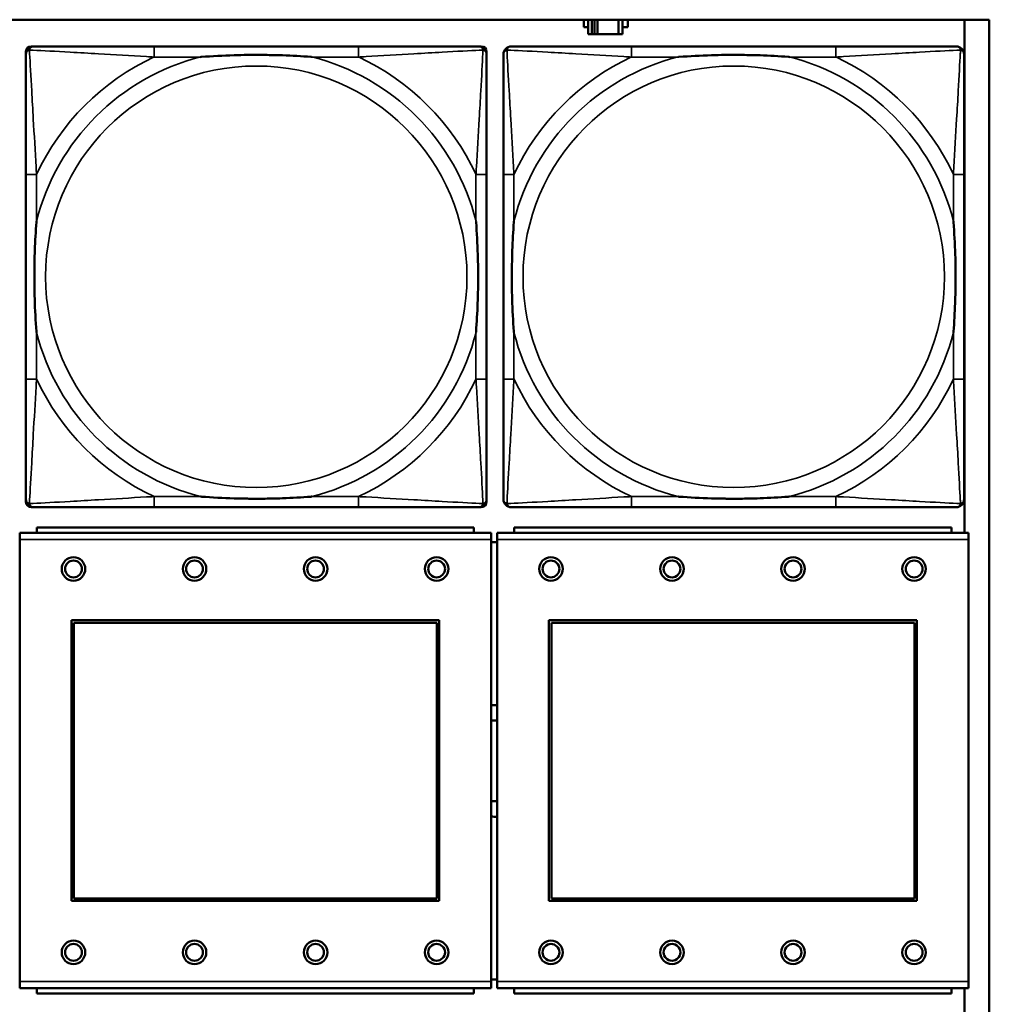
# Model space of a CAD drawing. Header units: inches. Extents: x 1.4 to 53.9, y 1.3 to 58.
# Tile 134 of 227: x 35.1 to 36.5, y 40.2 to 41.6. Entities that reach past the tile are written whole.
import ezdxf

# ---------------------------------------------------------------- set-up
doc = ezdxf.new("R2010")
doc.units = ezdxf.units.IN
doc.header["$MEASUREMENT"] = 0
doc.layers.add('Visible (ANSI)', color=7, linetype='Continuous', lineweight=50)
doc.layers.add('Visible Narrow (ANSI)', color=7, linetype='Continuous', lineweight=35)

msp = doc.modelspace()

# ---------------------------------------------------------------- linework, layer by layer
at = {"layer": 'Visible (ANSI)'}
for p, q in [((19.4287, 41.6361), (36.5227, 41.6361)), ((35.9196, 41.6249), (35.9196, 41.6361)), ((35.9261, 41.6361), (35.9261, 41.6144)), ((35.9319, 41.6144), (35.9319, 41.6361)), ((35.9359, 41.6144), (35.9359, 41.6361)), ((35.94, 41.6361), (35.94, 41.6144)), ((35.9713, 41.6361), (35.9713, 41.6144)), ((35.9771, 41.6144), (35.9771, 41.6361)), ((35.9852, 41.6361), (35.9852, 41.6249)), ((36.4856, 41.6361), (36.4856, 40.8732)), ((36.5227, 41.6361), (36.5227, 39.4314)), ((35.9261, 41.6249), (35.9196, 41.6249)), ((35.9852, 41.6249), (35.9771, 41.6249)), ((35.9261, 41.6144), (35.9319, 41.6144)), ((35.9359, 41.6144), (35.9319, 41.6144)), ((35.94, 41.6144), (35.9359, 41.6144)), ((35.9713, 41.6144), (35.94, 41.6144)), ((35.9713, 41.6144), (35.9771, 41.6144)), ((35.0901, 40.9192), (35.0901, 41.5885)), ((35.098, 41.5964), (35.102, 41.5964)), ((35.5846, 41.5964), (35.2807, 41.5964)), ((35.7634, 41.5964), (35.7673, 41.5964)), ((35.7752, 41.5885), (35.7752, 41.5846)), ((36.2946, 41.5964), (35.9907, 41.5964)), ((35.0901, 41.4058), (35.0901, 41.1019)), ((35.7752, 41.1019), (35.7752, 41.4058)), ((35.8001, 41.4058), (35.8001, 41.1019)), ((36.4852, 41.1019), (36.4852, 41.4058)), ((35.7752, 40.9231), (35.7752, 40.9192)), ((35.7673, 40.9113), (35.098, 40.9113)), ((35.2807, 40.9113), (35.5846, 40.9113)), ((35.9907, 40.9113), (36.2946, 40.9113)), ((35.7819, 40.8732), (35.0809, 40.8732)), ((35.0809, 40.8632), (35.0809, 40.8732)), ((35.7564, 40.8812), (35.1064, 40.8812)), ((35.1064, 40.8732), (35.1064, 40.8812)), ((35.7564, 40.8812), (35.7564, 40.8732)), ((35.7819, 40.8732), (35.7819, 40.8632)), ((36.4919, 40.8732), (35.7909, 40.8732)), ((35.7909, 40.8632), (35.7909, 40.8732)), ((36.4664, 40.8812), (35.8164, 40.8812)), ((35.8164, 40.8732), (35.8164, 40.8812)), ((36.4664, 40.8812), (36.4664, 40.8732)), ((36.4919, 40.8732), (36.4919, 40.8632)), ((35.0809, 40.8632), (35.0809, 40.2062)), ((35.7819, 40.2062), (35.7819, 40.8632)), ((35.7909, 40.8592), (35.7819, 40.8592)), ((35.7909, 40.8632), (35.7909, 40.2062)), ((36.4919, 40.2062), (36.4919, 40.8632)), ((35.1579, 40.3262), (35.1579, 40.7432)), ((35.1579, 40.7432), (35.7049, 40.7432)), ((35.1615, 40.7396), (35.7013, 40.7396)), ((35.1615, 40.3298), (35.1615, 40.7396)), ((35.7013, 40.7396), (35.7013, 40.3298)), ((35.7049, 40.7432), (35.7049, 40.3262)), ((35.8679, 40.3262), (35.8679, 40.7432)), ((35.8679, 40.7432), (36.4149, 40.7432)), ((35.8715, 40.7396), (36.4113, 40.7396)), ((35.8715, 40.3298), (35.8715, 40.7396)), ((36.4113, 40.7396), (36.4113, 40.3298)), ((36.4149, 40.7432), (36.4149, 40.3262)), ((35.7013, 40.3298), (35.1615, 40.3298)), ((36.4113, 40.3298), (35.8715, 40.3298)), ((35.7049, 40.3262), (35.1579, 40.3262)), ((36.4149, 40.3262), (35.8679, 40.3262)), ((35.0809, 40.1962), (35.0809, 40.2062)), ((35.7819, 40.2092), (35.7909, 40.2092)), ((35.7819, 40.2062), (35.7819, 40.1962)), ((35.7909, 40.1962), (35.7909, 40.2062)), ((36.4919, 40.2062), (36.4919, 40.1962)), ((35.0809, 40.1962), (35.7819, 40.1962)), ((35.1064, 40.1962), (35.1064, 40.1882)), ((35.7564, 40.1882), (35.1064, 40.1882)), ((35.7564, 40.1882), (35.7564, 40.1962)), ((35.7909, 40.1962), (36.4919, 40.1962)), ((35.8164, 40.1962), (35.8164, 40.1882)), ((36.4664, 40.1882), (35.8164, 40.1882)), ((36.4664, 40.1882), (36.4664, 40.1962)), ((36.4856, 40.1962), (36.4856, 39.4314))]:
    msp.add_line(p, q, dxfattribs=at)
for centre, radius in [((35.1609, 40.8195), 0.0175), ((35.1609, 40.8195), 0.0125), ((35.3409, 40.8195), 0.0175), ((35.3409, 40.8195), 0.0125), ((35.5209, 40.8195), 0.0175), ((35.5209, 40.8195), 0.0125), ((35.7009, 40.8195), 0.0175), ((35.7009, 40.8195), 0.0125), ((35.8709, 40.8195), 0.0175), ((35.8709, 40.8195), 0.0125), ((36.0509, 40.8195), 0.0175), ((36.0509, 40.8195), 0.0125), ((36.2309, 40.8195), 0.0175), ((36.2309, 40.8195), 0.0125), ((36.4109, 40.8195), 0.0175), ((36.4109, 40.8195), 0.0125), ((35.1609, 40.2495), 0.0175), ((35.1609, 40.2495), 0.0125), ((35.3409, 40.2495), 0.0175), ((35.3409, 40.2495), 0.0125), ((35.5209, 40.2495), 0.0175), ((35.5209, 40.2495), 0.0125), ((35.7009, 40.2495), 0.0175), ((35.7009, 40.2495), 0.0125), ((35.8709, 40.2495), 0.0175), ((35.8709, 40.2495), 0.0125), ((36.0509, 40.2495), 0.0175), ((36.0509, 40.2495), 0.0125), ((36.2309, 40.2495), 0.0175), ((36.2309, 40.2495), 0.0125), ((36.4109, 40.2495), 0.0175), ((36.4109, 40.2495), 0.0125)]:
    msp.add_circle(centre, radius, dxfattribs=at)
for centre, radius, start, end in [((35.098, 41.5885), 0.00787, 90, 180), ((35.102, 41.5846), 0.0118, 90, 180), ((35.7634, 41.5846), 0.0118, 0, 90), ((35.7673, 41.5885), 0.00787, 0, 90), ((35.812, 41.5846), 0.0118, 90, 180), ((36.4734, 41.5846), 0.0118, 0, 90), ((35.102, 40.9231), 0.0118, 180, 270), ((35.098, 40.9192), 0.00787, 180, 270), ((35.7634, 40.9231), 0.0118, 270, 360), ((35.7673, 40.9192), 0.00787, 270, 0), ((35.812, 40.9231), 0.0118, 180, 270), ((36.4734, 40.9231), 0.0118, 270, 360), ((35.7866, 40.5342), 0.083, 87.058, 93.2739), ((35.7866, 40.5342), 0.06, 85.9286, 94.5311), ((35.7866, 40.5342), 0.06, 265.4689, 274.0714), ((35.7866, 40.5342), 0.083, 266.7261, 272.942)]:
    msp.add_arc(centre, radius, start, end, dxfattribs=at)
for points, knots in [([(35.2807, 41.5964), (35.2771, 41.5964), (35.2735, 41.5964), (35.2699, 41.5964), (35.2367, 41.5964), (35.203, 41.5964), (35.1722, 41.5964), (35.1452, 41.5964), (35.1197, 41.5964), (35.1062, 41.5964), (35.1046, 41.5964), (35.1032, 41.5964), (35.102, 41.5964)], [0, 0, 0, 0, 0.0272471, 0.0272471, 0.0272471, 0.2790553, 0.2790553, 0.2790553, 0.4988354, 0.4988354, 0.4988354, 0.5252205, 0.5252205, 0.5252205, 0.5252205]), ([(35.7634, 41.5964), (35.7485, 41.5964), (35.7069, 41.5964), (35.6662, 41.5964), (35.6397, 41.5964), (35.6118, 41.5964), (35.5846, 41.5964)], [-0.5252205, -0.5252205, -0.5252205, -0.5252205, -0.20743, -0.20743, -0.20743, 0, 0, 0, 0]), ([(35.9907, 41.5964), (35.9871, 41.5964), (35.9835, 41.5964), (35.9799, 41.5964), (35.9467, 41.5964), (35.913, 41.5964), (35.8822, 41.5964), (35.8552, 41.5964), (35.8297, 41.5964), (35.8162, 41.5964), (35.8146, 41.5964), (35.8132, 41.5964), (35.812, 41.5964)], [0, 0, 0, 0, 0.0272471, 0.0272471, 0.0272471, 0.2790553, 0.2790553, 0.2790553, 0.4988354, 0.4988354, 0.4988354, 0.5252205, 0.5252205, 0.5252205, 0.5252205]), ([(36.4734, 41.5964), (36.4585, 41.5964), (36.4169, 41.5964), (36.3762, 41.5964), (36.3497, 41.5964), (36.3218, 41.5964), (36.2946, 41.5964)], [-0.5252205, -0.5252205, -0.5252205, -0.5252205, -0.20743, -0.20743, -0.20743, 0, 0, 0, 0]), ([(35.0901, 41.5846), (35.0901, 41.5697), (35.0901, 41.5281), (35.0901, 41.4874), (35.0901, 41.4609), (35.0901, 41.433), (35.0901, 41.4058)], [-0.5252205, -0.5252205, -0.5252205, -0.5252205, -0.20743, -0.20743, -0.20743, 0, 0, 0, 0]), ([(35.3499, 41.5806), (35.3504, 41.5807), (35.3508, 41.5807), (35.3673, 41.5819), (35.3834, 41.5828), (35.4063, 41.5835), (35.413, 41.5836), (35.4222, 41.5837), (35.4247, 41.5838), (35.4287, 41.5838), (35.4303, 41.5838), (35.4335, 41.5838), (35.435, 41.5838), (35.4386, 41.5838), (35.4406, 41.5838), (35.4468, 41.5837), (35.4509, 41.5836), (35.4606, 41.5834), (35.4662, 41.5833), (35.486, 41.5826), (35.5001, 41.5818), (35.5145, 41.5807), (35.515, 41.5807), (35.5154, 41.5806)], [-0.416114, -0.416114, -0.416114, -0.416114, -0.4127691, -0.4127691, -0.2896446, -0.2896446, -0.2388934, -0.2388934, -0.2201881, -0.2201881, -0.2080204, -0.2080204, -0.196499, -0.196499, -0.1809939, -0.1809939, -0.149741, -0.149741, -0.1073162, -0.1073162, 0, 0, 0.0033356, 0.0033356, 0.0033356, 0.0033356]), ([(35.7752, 41.4058), (35.7752, 41.4094), (35.7752, 41.413), (35.7752, 41.4166), (35.7752, 41.4498), (35.7752, 41.4835), (35.7752, 41.5143), (35.7752, 41.5413), (35.7752, 41.5668), (35.7752, 41.5803), (35.7752, 41.5819), (35.7752, 41.5833), (35.7752, 41.5846)], [0, 0, 0, 0, 0.0272471, 0.0272471, 0.0272471, 0.2790553, 0.2790553, 0.2790553, 0.4988354, 0.4988354, 0.4988354, 0.5252205, 0.5252205, 0.5252205, 0.5252205]), ([(35.8001, 41.5846), (35.8001, 41.5697), (35.8001, 41.5281), (35.8001, 41.4874), (35.8001, 41.4609), (35.8001, 41.433), (35.8001, 41.4058)], [-0.5252205, -0.5252205, -0.5252205, -0.5252205, -0.20743, -0.20743, -0.20743, 0, 0, 0, 0]), ([(36.0599, 41.5806), (36.0604, 41.5807), (36.0608, 41.5807), (36.0773, 41.5819), (36.0934, 41.5828), (36.1163, 41.5835), (36.123, 41.5836), (36.1322, 41.5837), (36.1347, 41.5838), (36.1387, 41.5838), (36.1403, 41.5838), (36.1435, 41.5838), (36.145, 41.5838), (36.1486, 41.5838), (36.1506, 41.5838), (36.1568, 41.5837), (36.1609, 41.5836), (36.1706, 41.5834), (36.1762, 41.5833), (36.196, 41.5826), (36.2101, 41.5818), (36.2245, 41.5807), (36.225, 41.5807), (36.2254, 41.5806)], [-0.416114, -0.416114, -0.416114, -0.416114, -0.4127691, -0.4127691, -0.2896446, -0.2896446, -0.2388934, -0.2388934, -0.2201881, -0.2201881, -0.2080204, -0.2080204, -0.196499, -0.196499, -0.1809939, -0.1809939, -0.149741, -0.149741, -0.1073162, -0.1073162, 0, 0, 0.0033356, 0.0033356, 0.0033356, 0.0033356]), ([(36.4852, 41.4058), (36.4852, 41.4094), (36.4852, 41.413), (36.4852, 41.4166), (36.4852, 41.4498), (36.4852, 41.4835), (36.4852, 41.5143), (36.4852, 41.5413), (36.4852, 41.5668), (36.4852, 41.5803), (36.4852, 41.5819), (36.4852, 41.5833), (36.4852, 41.5846)], [0, 0, 0, 0, 0.0272471, 0.0272471, 0.0272471, 0.2790553, 0.2790553, 0.2790553, 0.4988354, 0.4988354, 0.4988354, 0.5252205, 0.5252205, 0.5252205, 0.5252205]), ([(35.1059, 41.1711), (35.1059, 41.1715), (35.1058, 41.172), (35.1046, 41.1885), (35.1037, 41.2045), (35.103, 41.2275), (35.1029, 41.2342), (35.1028, 41.2434), (35.1027, 41.2458), (35.1027, 41.2499), (35.1027, 41.2515), (35.1027, 41.2547), (35.1027, 41.2562), (35.1027, 41.2598), (35.1027, 41.2618), (35.1028, 41.268), (35.1029, 41.2721), (35.1031, 41.2818), (35.1032, 41.2874), (35.1039, 41.3072), (35.1047, 41.3212), (35.1058, 41.3357), (35.1059, 41.3362), (35.1059, 41.3366)], [-0.416114, -0.416114, -0.416114, -0.416114, -0.4127691, -0.4127691, -0.2896446, -0.2896446, -0.2388934, -0.2388934, -0.2201881, -0.2201881, -0.2080204, -0.2080204, -0.196499, -0.196499, -0.1809939, -0.1809939, -0.149741, -0.149741, -0.1073162, -0.1073162, 0, 0, 0.0033356, 0.0033356, 0.0033356, 0.0033356]), ([(35.7594, 41.3366), (35.7595, 41.3362), (35.7595, 41.3357), (35.7607, 41.3192), (35.7616, 41.3032), (35.7623, 41.2802), (35.7624, 41.2735), (35.7626, 41.2643), (35.7626, 41.2619), (35.7626, 41.2578), (35.7626, 41.2562), (35.7626, 41.253), (35.7626, 41.2515), (35.7626, 41.2479), (35.7626, 41.2459), (35.7625, 41.2397), (35.7625, 41.2356), (35.7623, 41.2259), (35.7621, 41.2203), (35.7614, 41.2005), (35.7606, 41.1865), (35.7595, 41.172), (35.7595, 41.1715), (35.7594, 41.1711)], [-0.416114, -0.416114, -0.416114, -0.416114, -0.4127691, -0.4127691, -0.2896446, -0.2896446, -0.2388934, -0.2388934, -0.2201881, -0.2201881, -0.2080204, -0.2080204, -0.196499, -0.196499, -0.1809939, -0.1809939, -0.149741, -0.149741, -0.1073162, -0.1073162, 0, 0, 0.0033356, 0.0033356, 0.0033356, 0.0033356]), ([(35.8159, 41.1711), (35.8159, 41.1715), (35.8158, 41.172), (35.8146, 41.1885), (35.8137, 41.2045), (35.813, 41.2275), (35.8129, 41.2342), (35.8128, 41.2434), (35.8127, 41.2458), (35.8127, 41.2499), (35.8127, 41.2515), (35.8127, 41.2547), (35.8127, 41.2562), (35.8127, 41.2598), (35.8127, 41.2618), (35.8128, 41.268), (35.8129, 41.2721), (35.8131, 41.2818), (35.8132, 41.2874), (35.8139, 41.3072), (35.8147, 41.3212), (35.8158, 41.3357), (35.8159, 41.3362), (35.8159, 41.3366)], [-0.416114, -0.416114, -0.416114, -0.416114, -0.4127691, -0.4127691, -0.2896446, -0.2896446, -0.2388934, -0.2388934, -0.2201881, -0.2201881, -0.2080204, -0.2080204, -0.196499, -0.196499, -0.1809939, -0.1809939, -0.149741, -0.149741, -0.1073162, -0.1073162, 0, 0, 0.0033356, 0.0033356, 0.0033356, 0.0033356]), ([(36.4694, 41.3366), (36.4695, 41.3362), (36.4695, 41.3357), (36.4707, 41.3192), (36.4716, 41.3032), (36.4723, 41.2802), (36.4724, 41.2735), (36.4726, 41.2643), (36.4726, 41.2619), (36.4726, 41.2578), (36.4726, 41.2562), (36.4726, 41.253), (36.4726, 41.2515), (36.4726, 41.2479), (36.4726, 41.2459), (36.4725, 41.2397), (36.4725, 41.2356), (36.4723, 41.2259), (36.4721, 41.2203), (36.4714, 41.2005), (36.4706, 41.1865), (36.4695, 41.172), (36.4695, 41.1715), (36.4694, 41.1711)], [-0.416114, -0.416114, -0.416114, -0.416114, -0.4127691, -0.4127691, -0.2896446, -0.2896446, -0.2388934, -0.2388934, -0.2201881, -0.2201881, -0.2080204, -0.2080204, -0.196499, -0.196499, -0.1809939, -0.1809939, -0.149741, -0.149741, -0.1073162, -0.1073162, 0, 0, 0.0033356, 0.0033356, 0.0033356, 0.0033356]), ([(35.0901, 41.1019), (35.0901, 41.0747), (35.0901, 41.0468), (35.0901, 41.0203), (35.0901, 40.9796), (35.0901, 40.938), (35.0901, 40.9231)], [3.9382945, 3.9382945, 3.9382945, 3.9382945, 4.1457245, 4.1457245, 4.1457245, 4.463515, 4.463515, 4.463515, 4.463515]), ([(35.7752, 40.9231), (35.7752, 40.938), (35.7752, 40.9796), (35.7752, 41.0203), (35.7752, 41.0468), (35.7752, 41.0747), (35.7752, 41.1019)], [-0.5252205, -0.5252205, -0.5252205, -0.5252205, -0.20743, -0.20743, -0.20743, 0, 0, 0, 0]), ([(35.8001, 41.1019), (35.8001, 41.0747), (35.8001, 41.0468), (35.8001, 41.0203), (35.8001, 40.9796), (35.8001, 40.938), (35.8001, 40.9231)], [3.9382945, 3.9382945, 3.9382945, 3.9382945, 4.1457245, 4.1457245, 4.1457245, 4.463515, 4.463515, 4.463515, 4.463515]), ([(36.4852, 40.9231), (36.4852, 40.938), (36.4852, 40.9796), (36.4852, 41.0203), (36.4852, 41.0468), (36.4852, 41.0747), (36.4852, 41.1019)], [-0.5252205, -0.5252205, -0.5252205, -0.5252205, -0.20743, -0.20743, -0.20743, 0, 0, 0, 0]), ([(35.5154, 40.9271), (35.515, 40.927), (35.5145, 40.927), (35.5001, 40.9259), (35.486, 40.9251), (35.4662, 40.9244), (35.4606, 40.9243), (35.4509, 40.9241), (35.4468, 40.924), (35.4406, 40.9239), (35.4386, 40.9239), (35.435, 40.9239), (35.4335, 40.9239), (35.4303, 40.9239), (35.4287, 40.9239), (35.4247, 40.9239), (35.4222, 40.924), (35.413, 40.9241), (35.4063, 40.9242), (35.3834, 40.9249), (35.3673, 40.9258), (35.3508, 40.927), (35.3504, 40.927), (35.3499, 40.9271)], [-0.4149464, -0.4149464, -0.4149464, -0.4149464, -0.41162, -0.41162, -0.3046026, -0.3046026, -0.2622958, -0.2622958, -0.23113, -0.23113, -0.215668, -0.215668, -0.2041787, -0.2041787, -0.1920448, -0.1920448, -0.1733916, -0.1733916, -0.1227817, -0.1227817, 0, 0, 0.0033356, 0.0033356, 0.0033356, 0.0033356]), ([(36.2254, 40.9271), (36.225, 40.927), (36.2245, 40.927), (36.2101, 40.9259), (36.196, 40.9251), (36.1762, 40.9244), (36.1706, 40.9243), (36.1609, 40.9241), (36.1568, 40.924), (36.1506, 40.9239), (36.1486, 40.9239), (36.145, 40.9239), (36.1435, 40.9239), (36.1403, 40.9239), (36.1387, 40.9239), (36.1347, 40.9239), (36.1322, 40.924), (36.123, 40.9241), (36.1163, 40.9242), (36.0934, 40.9249), (36.0773, 40.9258), (36.0608, 40.927), (36.0604, 40.927), (36.0599, 40.9271)], [-0.4149464, -0.4149464, -0.4149464, -0.4149464, -0.41162, -0.41162, -0.3046026, -0.3046026, -0.2622958, -0.2622958, -0.23113, -0.23113, -0.215668, -0.215668, -0.2041787, -0.2041787, -0.1920448, -0.1920448, -0.1733916, -0.1733916, -0.1227817, -0.1227817, 0, 0, 0.0033356, 0.0033356, 0.0033356, 0.0033356]), ([(35.102, 40.9113), (35.1168, 40.9113), (35.1584, 40.9113), (35.1991, 40.9113), (35.2256, 40.9113), (35.2535, 40.9113), (35.2807, 40.9113)], [-0.5252205, -0.5252205, -0.5252205, -0.5252205, -0.20743, -0.20743, -0.20743, 0, 0, 0, 0]), ([(35.5846, 40.9113), (35.6118, 40.9113), (35.6397, 40.9113), (35.6662, 40.9113), (35.7069, 40.9113), (35.7485, 40.9113), (35.7634, 40.9113)], [3.9382945, 3.9382945, 3.9382945, 3.9382945, 4.1457245, 4.1457245, 4.1457245, 4.463515, 4.463515, 4.463515, 4.463515]), ([(35.812, 40.9113), (35.8268, 40.9113), (35.8684, 40.9113), (35.9091, 40.9113), (35.9356, 40.9113), (35.9635, 40.9113), (35.9907, 40.9113)], [-0.5252205, -0.5252205, -0.5252205, -0.5252205, -0.20743, -0.20743, -0.20743, 0, 0, 0, 0]), ([(36.2946, 40.9113), (36.3218, 40.9113), (36.3497, 40.9113), (36.3762, 40.9113), (36.4169, 40.9113), (36.4585, 40.9113), (36.4734, 40.9113)], [3.9382945, 3.9382945, 3.9382945, 3.9382945, 4.1457245, 4.1457245, 4.1457245, 4.463515, 4.463515, 4.463515, 4.463515])]:
    msp.add_open_spline(points, degree=3, knots=knots, dxfattribs=at)
at = {"layer": 'Visible Narrow (ANSI)'}
for p, q in [((35.2807, 41.5964), (35.2807, 41.5806)), ((35.5846, 41.5964), (35.5846, 41.5806)), ((35.9907, 41.5964), (35.9907, 41.5806)), ((36.2946, 41.5964), (36.2946, 41.5806)), ((35.2807, 41.5806), (35.3499, 41.5806)), ((35.5154, 41.5806), (35.5846, 41.5806)), ((35.9907, 41.5806), (36.0599, 41.5806)), ((36.2254, 41.5806), (36.2946, 41.5806)), ((35.1059, 41.4058), (35.0901, 41.4058)), ((35.1059, 41.3366), (35.1059, 41.4058)), ((35.7752, 41.4058), (35.7594, 41.4058)), ((35.7594, 41.4058), (35.7594, 41.3366)), ((35.8159, 41.4058), (35.8001, 41.4058)), ((35.8159, 41.3366), (35.8159, 41.4058)), ((36.4852, 41.4058), (36.4694, 41.4058)), ((36.4694, 41.4058), (36.4694, 41.3366)), ((35.1059, 41.1019), (35.1059, 41.1711)), ((35.7594, 41.1711), (35.7594, 41.1019)), ((35.8159, 41.1019), (35.8159, 41.1711)), ((36.4694, 41.1711), (36.4694, 41.1019)), ((35.1059, 41.1019), (35.0901, 41.1019)), ((35.7752, 41.1019), (35.7594, 41.1019)), ((35.8159, 41.1019), (35.8001, 41.1019)), ((36.4852, 41.1019), (36.4694, 41.1019)), ((35.2807, 40.9271), (35.2807, 40.9113)), ((35.3499, 40.9271), (35.2807, 40.9271)), ((35.5846, 40.9271), (35.5154, 40.9271)), ((35.5846, 40.9271), (35.5846, 40.9113)), ((35.9907, 40.9271), (35.9907, 40.9113)), ((36.0599, 40.9271), (35.9907, 40.9271)), ((36.2946, 40.9271), (36.2254, 40.9271)), ((36.2946, 40.9271), (36.2946, 40.9113)), ((35.0809, 40.8632), (35.7819, 40.8632)), ((35.7909, 40.8632), (36.4919, 40.8632)), ((35.7819, 40.2062), (35.0809, 40.2062)), ((36.4919, 40.2062), (35.7909, 40.2062))]:
    msp.add_line(p, q, dxfattribs=at)
for centre in [(35.4327, 41.2539), (36.1427, 41.2539)]:
    msp.add_circle(centre, 0.3133, dxfattribs=at)
for centre, radius, start, end in [((35.4327, 41.2539), 0.3371, 104.2103, 165.7897), ((35.4327, 41.2539), 0.3604, 114.9407, 155.0593), ((35.4327, 41.2539), 0.3371, 14.2103, 75.7897), ((35.4327, 41.2539), 0.3604, 24.9407, 65.0593), ((36.1427, 41.2539), 0.3371, 104.2103, 165.7897), ((36.1427, 41.2539), 0.3604, 114.9407, 155.0593), ((36.1427, 41.2539), 0.3371, 14.2103, 75.7897), ((36.1427, 41.2539), 0.3604, 24.9407, 65.0593), ((35.4327, 41.2539), 0.3371, 194.2103, 255.7897), ((35.4327, 41.2539), 0.3371, 284.2103, 345.7897), ((36.1427, 41.2539), 0.3371, 194.2103, 255.7897), ((36.1427, 41.2539), 0.3371, 284.2103, 345.7897), ((35.4327, 41.2539), 0.3604, 204.9407, 245.0593), ((35.4327, 41.2539), 0.3604, 294.9407, 335.0593), ((36.1427, 41.2539), 0.3604, 204.9407, 245.0593), ((36.1427, 41.2539), 0.3604, 294.9407, 335.0593)]:
    msp.add_arc(centre, radius, start, end, dxfattribs=at)
for points, knots in [([(35.0901, 41.5846), (35.0901, 41.5852), (35.0902, 41.5857), (35.0905, 41.5867), (35.0906, 41.5871), (35.091, 41.5878), (35.0911, 41.588), (35.0914, 41.5884), (35.0915, 41.5886), (35.0918, 41.589), (35.0921, 41.5892), (35.0928, 41.5898), (35.0933, 41.5902), (35.0943, 41.5907), (35.0948, 41.5909), (35.0954, 41.5911)], [-0.02627331, -0.02627331, -0.02627331, -0.02627331, -0.02158775, -0.02158775, -0.01736415, -0.01736415, -0.0147244, -0.0147244, -0.01307456, -0.01307456, -0.00977487, -0.00977487, -0.00449537, -0.00449537, 0.00012419, 0.00012419, 0.00012419, 0.00012419]), ([(35.0954, 41.5911), (35.0956, 41.5917), (35.0958, 41.5922), (35.0964, 41.5933), (35.0967, 41.5938), (35.0973, 41.5945), (35.0976, 41.5947), (35.098, 41.595), (35.0981, 41.5952), (35.0985, 41.5954), (35.0987, 41.5956), (35.0994, 41.5959), (35.0998, 41.596), (35.1008, 41.5963), (35.1013, 41.5964), (35.102, 41.5964)], [-0.00012419, -0.00012419, -0.00012419, -0.00012419, 0.00449537, 0.00449537, 0.00977487, 0.00977487, 0.01307456, 0.01307456, 0.0147244, 0.0147244, 0.01736415, 0.01736415, 0.02158775, 0.02158775, 0.02627331, 0.02627331, 0.02627331, 0.02627331]), ([(35.1059, 41.4058), (35.1057, 41.4096), (35.1055, 41.4133), (35.104, 41.4407), (35.1025, 41.4649), (35.1003, 41.5027), (35.0995, 41.5168), (35.0975, 41.552), (35.0964, 41.5721), (35.0956, 41.5876), (35.0955, 41.5894), (35.0954, 41.5911)], [0, 0, 0, 0, 0.0278591, 0.0278591, 0.201273, 0.201273, 0.3066357, 0.3066357, 0.475216, 0.475216, 0.5007189, 0.5007189, 0.5007189, 0.5007189]), ([(35.0954, 41.5911), (35.0971, 41.591), (35.099, 41.5909), (35.1144, 41.5901), (35.1345, 41.589), (35.1697, 41.587), (35.1838, 41.5862), (35.2216, 41.584), (35.2458, 41.5826), (35.2732, 41.581), (35.277, 41.5808), (35.2807, 41.5806)], [-0.5007189, -0.5007189, -0.5007189, -0.5007189, -0.475216, -0.475216, -0.3066357, -0.3066357, -0.201273, -0.201273, -0.0278591, -0.0278591, 0, 0, 0, 0]), ([(35.5846, 41.5806), (35.5884, 41.5808), (35.5921, 41.581), (35.6195, 41.5826), (35.6437, 41.584), (35.6815, 41.5862), (35.6956, 41.587), (35.7308, 41.589), (35.7509, 41.5901), (35.7664, 41.5909), (35.7682, 41.591), (35.7699, 41.5911)], [0, 0, 0, 0, 0.0278591, 0.0278591, 0.201273, 0.201273, 0.3066357, 0.3066357, 0.475216, 0.475216, 0.5007189, 0.5007189, 0.5007189, 0.5007189]), ([(35.7699, 41.5911), (35.7698, 41.5894), (35.7697, 41.5876), (35.7689, 41.5721), (35.7678, 41.552), (35.7658, 41.5168), (35.765, 41.5027), (35.7628, 41.4649), (35.7614, 41.4407), (35.7598, 41.4133), (35.7596, 41.4096), (35.7594, 41.4058)], [-0.5007189, -0.5007189, -0.5007189, -0.5007189, -0.475216, -0.475216, -0.3066357, -0.3066357, -0.201273, -0.201273, -0.0278591, -0.0278591, 0, 0, 0, 0]), ([(35.7634, 41.5964), (35.764, 41.5964), (35.7645, 41.5963), (35.7655, 41.596), (35.766, 41.5959), (35.7666, 41.5956), (35.7669, 41.5954), (35.7672, 41.5952), (35.7674, 41.595), (35.7678, 41.5947), (35.768, 41.5945), (35.7686, 41.5938), (35.769, 41.5933), (35.7695, 41.5922), (35.7697, 41.5917), (35.7699, 41.5911)], [-0.02627331, -0.02627331, -0.02627331, -0.02627331, -0.02158775, -0.02158775, -0.01736415, -0.01736415, -0.0147244, -0.0147244, -0.01307456, -0.01307456, -0.00977487, -0.00977487, -0.00449537, -0.00449537, 0.00012419, 0.00012419, 0.00012419, 0.00012419]), ([(35.7699, 41.5911), (35.7705, 41.5909), (35.771, 41.5907), (35.7721, 41.5902), (35.7726, 41.5898), (35.7733, 41.5892), (35.7735, 41.589), (35.7739, 41.5886), (35.774, 41.5884), (35.7742, 41.588), (35.7744, 41.5878), (35.7747, 41.5871), (35.7749, 41.5867), (35.7751, 41.5857), (35.7752, 41.5852), (35.7752, 41.5846)], [-0.00012419, -0.00012419, -0.00012419, -0.00012419, 0.00449537, 0.00449537, 0.00977487, 0.00977487, 0.01307456, 0.01307456, 0.0147244, 0.0147244, 0.01736415, 0.01736415, 0.02158775, 0.02158775, 0.02627331, 0.02627331, 0.02627331, 0.02627331]), ([(35.8001, 41.5846), (35.8001, 41.5852), (35.8002, 41.5857), (35.8005, 41.5867), (35.8006, 41.5871), (35.801, 41.5878), (35.8011, 41.588), (35.8014, 41.5884), (35.8015, 41.5886), (35.8018, 41.589), (35.8021, 41.5892), (35.8028, 41.5898), (35.8033, 41.5902), (35.8043, 41.5907), (35.8048, 41.5909), (35.8054, 41.5911)], [-0.02627331, -0.02627331, -0.02627331, -0.02627331, -0.02158775, -0.02158775, -0.01736415, -0.01736415, -0.0147244, -0.0147244, -0.01307456, -0.01307456, -0.00977487, -0.00977487, -0.00449537, -0.00449537, 0.00012419, 0.00012419, 0.00012419, 0.00012419]), ([(35.8054, 41.5911), (35.8056, 41.5917), (35.8058, 41.5922), (35.8064, 41.5933), (35.8067, 41.5938), (35.8073, 41.5945), (35.8076, 41.5947), (35.808, 41.595), (35.8081, 41.5952), (35.8085, 41.5954), (35.8087, 41.5956), (35.8094, 41.5959), (35.8098, 41.596), (35.8108, 41.5963), (35.8113, 41.5964), (35.812, 41.5964)], [-0.00012419, -0.00012419, -0.00012419, -0.00012419, 0.00449537, 0.00449537, 0.00977487, 0.00977487, 0.01307456, 0.01307456, 0.0147244, 0.0147244, 0.01736415, 0.01736415, 0.02158775, 0.02158775, 0.02627331, 0.02627331, 0.02627331, 0.02627331]), ([(35.8159, 41.4058), (35.8157, 41.4096), (35.8155, 41.4133), (35.814, 41.4407), (35.8125, 41.4649), (35.8103, 41.5027), (35.8095, 41.5168), (35.8075, 41.552), (35.8064, 41.5721), (35.8056, 41.5876), (35.8055, 41.5894), (35.8054, 41.5911)], [0, 0, 0, 0, 0.0278591, 0.0278591, 0.201273, 0.201273, 0.3066357, 0.3066357, 0.475216, 0.475216, 0.5007189, 0.5007189, 0.5007189, 0.5007189]), ([(35.8054, 41.5911), (35.8071, 41.591), (35.809, 41.5909), (35.8244, 41.5901), (35.8445, 41.589), (35.8797, 41.587), (35.8938, 41.5862), (35.9316, 41.584), (35.9558, 41.5826), (35.9832, 41.581), (35.987, 41.5808), (35.9907, 41.5806)], [-0.5007189, -0.5007189, -0.5007189, -0.5007189, -0.475216, -0.475216, -0.3066357, -0.3066357, -0.201273, -0.201273, -0.0278591, -0.0278591, 0, 0, 0, 0]), ([(36.2946, 41.5806), (36.2984, 41.5808), (36.3021, 41.581), (36.3295, 41.5826), (36.3537, 41.584), (36.3915, 41.5862), (36.4056, 41.587), (36.4408, 41.589), (36.4609, 41.5901), (36.4764, 41.5909), (36.4782, 41.591), (36.4799, 41.5911)], [0, 0, 0, 0, 0.0278591, 0.0278591, 0.201273, 0.201273, 0.3066357, 0.3066357, 0.475216, 0.475216, 0.5007189, 0.5007189, 0.5007189, 0.5007189]), ([(36.4799, 41.5911), (36.4798, 41.5894), (36.4797, 41.5876), (36.4789, 41.5721), (36.4778, 41.552), (36.4758, 41.5168), (36.475, 41.5027), (36.4728, 41.4649), (36.4714, 41.4407), (36.4698, 41.4133), (36.4696, 41.4096), (36.4694, 41.4058)], [-0.5007189, -0.5007189, -0.5007189, -0.5007189, -0.475216, -0.475216, -0.3066357, -0.3066357, -0.201273, -0.201273, -0.0278591, -0.0278591, 0, 0, 0, 0]), ([(36.4734, 41.5964), (36.474, 41.5964), (36.4745, 41.5963), (36.4755, 41.596), (36.476, 41.5959), (36.4766, 41.5956), (36.4769, 41.5954), (36.4772, 41.5952), (36.4774, 41.595), (36.4778, 41.5947), (36.478, 41.5945), (36.4786, 41.5938), (36.479, 41.5933), (36.4795, 41.5922), (36.4797, 41.5917), (36.4799, 41.5911)], [-0.02627331, -0.02627331, -0.02627331, -0.02627331, -0.02158775, -0.02158775, -0.01736415, -0.01736415, -0.0147244, -0.0147244, -0.01307456, -0.01307456, -0.00977487, -0.00977487, -0.00449537, -0.00449537, 0.00012419, 0.00012419, 0.00012419, 0.00012419]), ([(36.4799, 41.5911), (36.4805, 41.5909), (36.481, 41.5907), (36.4821, 41.5902), (36.4826, 41.5898), (36.4833, 41.5892), (36.4835, 41.589), (36.4839, 41.5886), (36.484, 41.5884), (36.4842, 41.588), (36.4844, 41.5878), (36.4847, 41.5871), (36.4849, 41.5867), (36.4851, 41.5857), (36.4852, 41.5852), (36.4852, 41.5846)], [-0.00012419, -0.00012419, -0.00012419, -0.00012419, 0.00449537, 0.00449537, 0.00977487, 0.00977487, 0.01307456, 0.01307456, 0.0147244, 0.0147244, 0.01736415, 0.01736415, 0.02158775, 0.02158775, 0.02627331, 0.02627331, 0.02627331, 0.02627331]), ([(35.0954, 40.9166), (35.0955, 40.9183), (35.0956, 40.9201), (35.0964, 40.9356), (35.0975, 40.9557), (35.0995, 40.9909), (35.1003, 41.005), (35.1025, 41.0428), (35.104, 41.067), (35.1055, 41.0944), (35.1057, 41.0981), (35.1059, 41.1019)], [-4.4390134, -4.4390134, -4.4390134, -4.4390134, -4.4135105, -4.4135105, -4.2449302, -4.2449302, -4.1395675, -4.1395675, -3.9661536, -3.9661536, -3.9382945, -3.9382945, -3.9382945, -3.9382945]), ([(35.7594, 41.1019), (35.7596, 41.0981), (35.7598, 41.0944), (35.7614, 41.067), (35.7628, 41.0428), (35.765, 41.005), (35.7658, 40.9909), (35.7678, 40.9557), (35.7689, 40.9356), (35.7697, 40.9201), (35.7698, 40.9183), (35.7699, 40.9166)], [0, 0, 0, 0, 0.0278591, 0.0278591, 0.201273, 0.201273, 0.3066357, 0.3066357, 0.475216, 0.475216, 0.5007189, 0.5007189, 0.5007189, 0.5007189]), ([(35.8054, 40.9166), (35.8055, 40.9183), (35.8056, 40.9201), (35.8064, 40.9356), (35.8075, 40.9557), (35.8095, 40.9909), (35.8103, 41.005), (35.8125, 41.0428), (35.814, 41.067), (35.8155, 41.0944), (35.8157, 41.0981), (35.8159, 41.1019)], [-4.4390134, -4.4390134, -4.4390134, -4.4390134, -4.4135105, -4.4135105, -4.2449302, -4.2449302, -4.1395675, -4.1395675, -3.9661536, -3.9661536, -3.9382945, -3.9382945, -3.9382945, -3.9382945]), ([(36.4694, 41.1019), (36.4696, 41.0981), (36.4698, 41.0944), (36.4714, 41.067), (36.4728, 41.0428), (36.475, 41.005), (36.4758, 40.9909), (36.4778, 40.9557), (36.4789, 40.9356), (36.4797, 40.9201), (36.4798, 40.9183), (36.4799, 40.9166)], [0, 0, 0, 0, 0.0278591, 0.0278591, 0.201273, 0.201273, 0.3066357, 0.3066357, 0.475216, 0.475216, 0.5007189, 0.5007189, 0.5007189, 0.5007189]), ([(35.0954, 40.9166), (35.0948, 40.9168), (35.0943, 40.917), (35.0933, 40.9175), (35.0928, 40.9179), (35.0921, 40.9185), (35.0918, 40.9187), (35.0915, 40.9191), (35.0914, 40.9193), (35.0911, 40.9197), (35.091, 40.9199), (35.0906, 40.9206), (35.0905, 40.921), (35.0902, 40.922), (35.0901, 40.9225), (35.0901, 40.9231)], [-0.00012419, -0.00012419, -0.00012419, -0.00012419, 0.00449537, 0.00449537, 0.00977487, 0.00977487, 0.01307456, 0.01307456, 0.0147244, 0.0147244, 0.01736415, 0.01736415, 0.02158775, 0.02158775, 0.02627331, 0.02627331, 0.02627331, 0.02627331]), ([(35.2807, 40.9271), (35.277, 40.9269), (35.2732, 40.9267), (35.2458, 40.9252), (35.2216, 40.9237), (35.1838, 40.9215), (35.1697, 40.9207), (35.1345, 40.9187), (35.1144, 40.9176), (35.099, 40.9168), (35.0971, 40.9167), (35.0954, 40.9166)], [0, 0, 0, 0, 0.0278591, 0.0278591, 0.201273, 0.201273, 0.3066357, 0.3066357, 0.475216, 0.475216, 0.5007189, 0.5007189, 0.5007189, 0.5007189]), ([(35.102, 40.9113), (35.1013, 40.9113), (35.1008, 40.9114), (35.0998, 40.9117), (35.0994, 40.9118), (35.0987, 40.9121), (35.0985, 40.9123), (35.0981, 40.9125), (35.098, 40.9127), (35.0976, 40.913), (35.0973, 40.9132), (35.0967, 40.9139), (35.0964, 40.9144), (35.0958, 40.9155), (35.0956, 40.916), (35.0954, 40.9166)], [-0.02627331, -0.02627331, -0.02627331, -0.02627331, -0.02158775, -0.02158775, -0.01736415, -0.01736415, -0.0147244, -0.0147244, -0.01307456, -0.01307456, -0.00977487, -0.00977487, -0.00449537, -0.00449537, 0.00012419, 0.00012419, 0.00012419, 0.00012419]), ([(35.7699, 40.9166), (35.7682, 40.9167), (35.7664, 40.9168), (35.7509, 40.9176), (35.7308, 40.9187), (35.6956, 40.9207), (35.6815, 40.9215), (35.6437, 40.9237), (35.6195, 40.9252), (35.5921, 40.9267), (35.5884, 40.9269), (35.5846, 40.9271)], [-4.4390134, -4.4390134, -4.4390134, -4.4390134, -4.4135105, -4.4135105, -4.2449302, -4.2449302, -4.1395675, -4.1395675, -3.9661536, -3.9661536, -3.9382945, -3.9382945, -3.9382945, -3.9382945]), ([(35.7699, 40.9166), (35.7697, 40.916), (35.7695, 40.9155), (35.769, 40.9144), (35.7686, 40.9139), (35.768, 40.9132), (35.7678, 40.913), (35.7674, 40.9127), (35.7672, 40.9125), (35.7669, 40.9123), (35.7666, 40.9121), (35.766, 40.9118), (35.7655, 40.9117), (35.7645, 40.9114), (35.764, 40.9113), (35.7634, 40.9113)], [-0.00012419, -0.00012419, -0.00012419, -0.00012419, 0.00449537, 0.00449537, 0.00977487, 0.00977487, 0.01307456, 0.01307456, 0.0147244, 0.0147244, 0.01736415, 0.01736415, 0.02158775, 0.02158775, 0.02627331, 0.02627331, 0.02627331, 0.02627331]), ([(35.7752, 40.9231), (35.7752, 40.9225), (35.7751, 40.922), (35.7749, 40.921), (35.7747, 40.9206), (35.7744, 40.9199), (35.7742, 40.9197), (35.774, 40.9193), (35.7739, 40.9191), (35.7735, 40.9187), (35.7733, 40.9185), (35.7726, 40.9179), (35.7721, 40.9175), (35.771, 40.917), (35.7705, 40.9168), (35.7699, 40.9166)], [-0.02627331, -0.02627331, -0.02627331, -0.02627331, -0.02158775, -0.02158775, -0.01736415, -0.01736415, -0.0147244, -0.0147244, -0.01307456, -0.01307456, -0.00977487, -0.00977487, -0.00449537, -0.00449537, 0.00012419, 0.00012419, 0.00012419, 0.00012419]), ([(35.8054, 40.9166), (35.8048, 40.9168), (35.8043, 40.917), (35.8033, 40.9175), (35.8028, 40.9179), (35.8021, 40.9185), (35.8018, 40.9187), (35.8015, 40.9191), (35.8014, 40.9193), (35.8011, 40.9197), (35.801, 40.9199), (35.8006, 40.9206), (35.8005, 40.921), (35.8002, 40.922), (35.8001, 40.9225), (35.8001, 40.9231)], [-0.00012419, -0.00012419, -0.00012419, -0.00012419, 0.00449537, 0.00449537, 0.00977487, 0.00977487, 0.01307456, 0.01307456, 0.0147244, 0.0147244, 0.01736415, 0.01736415, 0.02158775, 0.02158775, 0.02627331, 0.02627331, 0.02627331, 0.02627331]), ([(35.9907, 40.9271), (35.987, 40.9269), (35.9832, 40.9267), (35.9558, 40.9252), (35.9316, 40.9237), (35.8938, 40.9215), (35.8797, 40.9207), (35.8445, 40.9187), (35.8244, 40.9176), (35.809, 40.9168), (35.8071, 40.9167), (35.8054, 40.9166)], [0, 0, 0, 0, 0.0278591, 0.0278591, 0.201273, 0.201273, 0.3066357, 0.3066357, 0.475216, 0.475216, 0.5007189, 0.5007189, 0.5007189, 0.5007189]), ([(35.812, 40.9113), (35.8113, 40.9113), (35.8108, 40.9114), (35.8098, 40.9117), (35.8094, 40.9118), (35.8087, 40.9121), (35.8085, 40.9123), (35.8081, 40.9125), (35.808, 40.9127), (35.8076, 40.913), (35.8073, 40.9132), (35.8067, 40.9139), (35.8064, 40.9144), (35.8058, 40.9155), (35.8056, 40.916), (35.8054, 40.9166)], [-0.02627331, -0.02627331, -0.02627331, -0.02627331, -0.02158775, -0.02158775, -0.01736415, -0.01736415, -0.0147244, -0.0147244, -0.01307456, -0.01307456, -0.00977487, -0.00977487, -0.00449537, -0.00449537, 0.00012419, 0.00012419, 0.00012419, 0.00012419]), ([(36.4799, 40.9166), (36.4782, 40.9167), (36.4764, 40.9168), (36.4609, 40.9176), (36.4408, 40.9187), (36.4056, 40.9207), (36.3915, 40.9215), (36.3537, 40.9237), (36.3295, 40.9252), (36.3021, 40.9267), (36.2984, 40.9269), (36.2946, 40.9271)], [-4.4390134, -4.4390134, -4.4390134, -4.4390134, -4.4135105, -4.4135105, -4.2449302, -4.2449302, -4.1395675, -4.1395675, -3.9661536, -3.9661536, -3.9382945, -3.9382945, -3.9382945, -3.9382945]), ([(36.4799, 40.9166), (36.4797, 40.916), (36.4795, 40.9155), (36.479, 40.9144), (36.4786, 40.9139), (36.478, 40.9132), (36.4778, 40.913), (36.4774, 40.9127), (36.4772, 40.9125), (36.4769, 40.9123), (36.4766, 40.9121), (36.476, 40.9118), (36.4755, 40.9117), (36.4745, 40.9114), (36.474, 40.9113), (36.4734, 40.9113)], [-0.00012419, -0.00012419, -0.00012419, -0.00012419, 0.00449537, 0.00449537, 0.00977487, 0.00977487, 0.01307456, 0.01307456, 0.0147244, 0.0147244, 0.01736415, 0.01736415, 0.02158775, 0.02158775, 0.02627331, 0.02627331, 0.02627331, 0.02627331]), ([(36.4852, 40.9231), (36.4852, 40.9225), (36.4851, 40.922), (36.4849, 40.921), (36.4847, 40.9206), (36.4844, 40.9199), (36.4842, 40.9197), (36.484, 40.9193), (36.4839, 40.9191), (36.4835, 40.9187), (36.4833, 40.9185), (36.4826, 40.9179), (36.4821, 40.9175), (36.481, 40.917), (36.4805, 40.9168), (36.4799, 40.9166)], [-0.02627331, -0.02627331, -0.02627331, -0.02627331, -0.02158775, -0.02158775, -0.01736415, -0.01736415, -0.0147244, -0.0147244, -0.01307456, -0.01307456, -0.00977487, -0.00977487, -0.00449537, -0.00449537, 0.00012419, 0.00012419, 0.00012419, 0.00012419])]:
    msp.add_open_spline(points, degree=3, knots=knots, dxfattribs=at)

doc.saveas('drawing.dxf')
